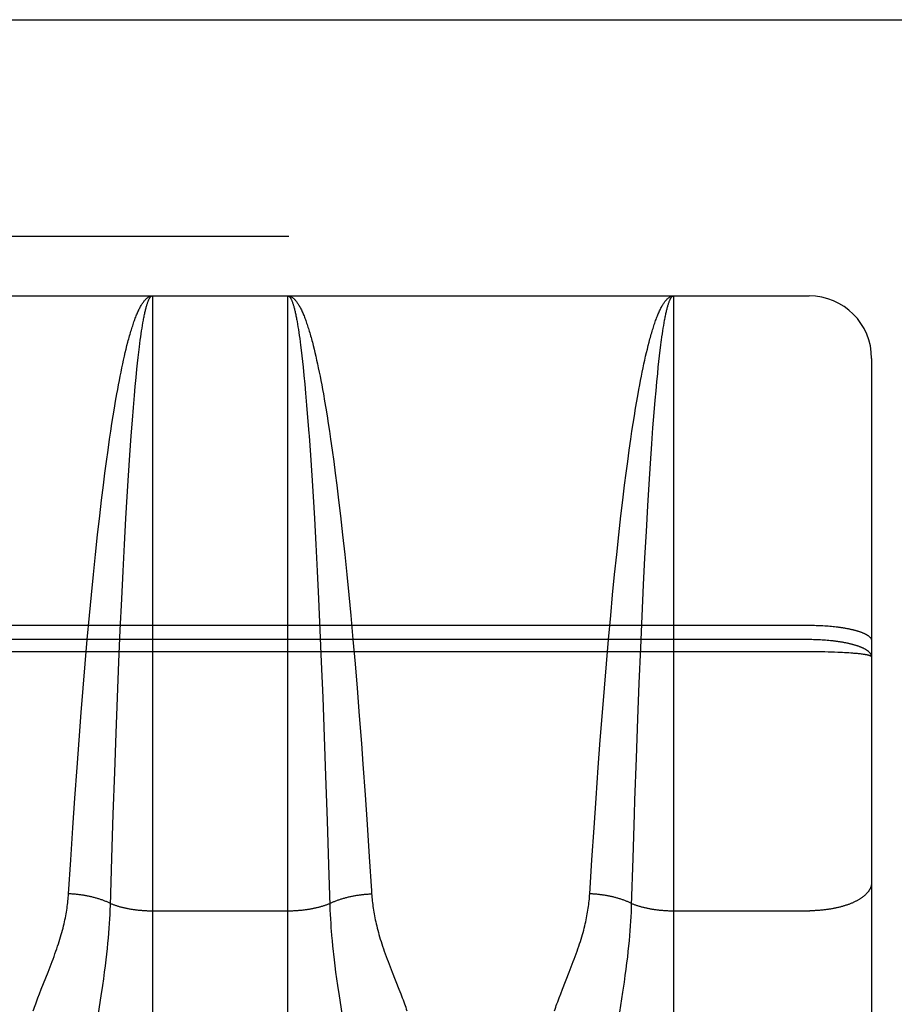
# Model space of a CAD drawing. Header units: inches. Extents: x 0 to 200, y 0 to 129.
# Tile 66 of 82: x 66.473 to 66.892, y 92.418 to 92.891. Entities that reach past the tile are written whole.
import ezdxf

# ---------------------------------------------------------------- set-up
doc = ezdxf.new("R2010")
doc.units = ezdxf.units.IN
doc.header["$LTSCALE"] = 11
doc.header["$MEASUREMENT"] = 0
doc.linetypes.add('HIDDEN', pattern=[0.2, 0.1, -0.1])
doc.layers.add('RIGHT_DOOR_ASSEMBLY', color=7, linetype='CONTINUOUS')

msp = doc.modelspace()

# ---------------------------------------------------------------- linework, layer by layer
at = {"layer": 'RIGHT_DOOR_ASSEMBLY', "color": 3, "linetype": 'Continuous'}
msp.add_line((63.79841, 92.89055), (86.40191, 92.89055), dxfattribs=at)
at = {"layer": 'RIGHT_DOOR_ASSEMBLY', "color": 8, "linetype": 'HIDDEN'}
for p, q in [((86.40191, 92.78655), (63.79841, 92.78655)), ((66.28641, 92.75805), (66.85141, 92.75805)), ((66.53641, 92.75805), (66.53641, 91.94726)), ((66.60141, 91.94726), (66.60141, 92.75805)), ((66.78641, 92.75805), (66.78641, 91.94726)), ((66.85141, 90.97305), (66.85141, 92.75805)), ((66.53169, 92.74389), (66.5319, 92.74514)), ((66.60581, 92.74574), (66.60602, 92.74452)), ((66.78169, 92.74389), (66.7819, 92.74514)), ((66.53106, 92.73983), (66.53127, 92.74124)), ((66.53127, 92.74124), (66.53148, 92.74259)), ((66.53148, 92.74259), (66.53169, 92.74389)), ((66.60602, 92.74452), (66.60623, 92.74325)), ((66.60623, 92.74325), (66.60644, 92.74192)), ((66.60644, 92.74192), (66.60665, 92.74054)), ((66.60665, 92.74054), (66.60686, 92.7391)), ((66.78106, 92.73983), (66.78127, 92.74124)), ((66.78127, 92.74124), (66.78148, 92.74259)), ((66.78148, 92.74259), (66.78169, 92.74389)), ((66.53023, 92.73366), (66.53043, 92.73528)), ((66.53043, 92.73528), (66.53064, 92.73685)), ((66.53064, 92.73685), (66.53085, 92.73837)), ((66.53085, 92.73837), (66.53106, 92.73983)), ((66.60686, 92.7391), (66.60707, 92.73761)), ((66.60707, 92.73761), (66.60728, 92.73607)), ((66.60728, 92.73607), (66.60749, 92.73447)), ((66.61315, 92.73584), (66.61356, 92.73423)), ((66.78064, 92.73685), (66.78085, 92.73837)), ((66.78085, 92.73837), (66.78106, 92.73983)), ((66.52302, 92.72909), (66.52343, 92.73086)), ((66.52343, 92.73086), (66.52384, 92.73257)), ((66.52384, 92.73257), (66.52425, 92.73423)), ((66.52961, 92.72848), (66.52992, 92.73113)), ((66.52992, 92.73113), (66.53023, 92.73366)), ((66.60749, 92.73447), (66.6078, 92.73198)), ((66.6078, 92.73198), (66.6081, 92.72937)), ((66.61356, 92.73423), (66.61398, 92.73257)), ((66.61398, 92.73257), (66.61439, 92.73086)), ((66.61439, 92.73086), (66.6148, 92.72909)), ((66.77302, 92.72909), (66.77343, 92.73086)), ((66.77343, 92.73086), (66.77384, 92.73257)), ((66.77384, 92.73257), (66.77425, 92.73423)), ((66.77971, 92.72937), (66.78002, 92.73198)), ((66.78002, 92.73198), (66.78033, 92.73447)), ((66.5222, 92.72541), (66.52261, 92.72728)), ((66.52261, 92.72728), (66.52302, 92.72909)), ((66.5293, 92.72572), (66.52961, 92.72848)), ((66.6081, 92.72937), (66.60841, 92.72665)), ((66.60841, 92.72665), (66.60872, 92.72381)), ((66.6148, 92.72909), (66.61521, 92.72728)), ((66.61521, 92.72728), (66.61562, 92.72541)), ((66.7722, 92.72541), (66.77261, 92.72728)), ((66.77261, 92.72728), (66.77302, 92.72909)), ((66.7791, 92.72381), (66.77941, 92.72665)), ((66.77941, 92.72665), (66.77971, 92.72937)), ((66.88141, 92.72805), (66.88141, 91.00305)), ((66.52099, 92.71952), (66.52139, 92.72153)), ((66.52139, 92.72153), (66.52179, 92.72349)), ((66.52179, 92.72349), (66.5222, 92.72541)), ((66.5286, 92.71884), (66.529, 92.72284)), ((66.529, 92.72284), (66.5293, 92.72572)), ((66.60872, 92.72381), (66.60912, 92.71986)), ((66.61562, 92.72541), (66.61602, 92.72349)), ((66.61602, 92.72349), (66.61643, 92.72153)), ((66.61643, 92.72153), (66.61683, 92.71952)), ((66.77099, 92.71952), (66.77139, 92.72153)), ((66.77139, 92.72153), (66.77179, 92.72349)), ((66.77179, 92.72349), (66.7722, 92.72541)), ((66.7788, 92.72086), (66.7791, 92.72381)), ((66.52018, 92.71535), (66.52058, 92.71746)), ((66.52058, 92.71746), (66.52099, 92.71952)), ((66.5282, 92.71464), (66.5286, 92.71884)), ((66.60912, 92.71986), (66.60952, 92.71571)), ((66.61683, 92.71952), (66.61723, 92.71746)), ((66.61723, 92.71746), (66.61763, 92.71535)), ((66.77018, 92.71535), (66.77058, 92.71746)), ((66.77058, 92.71746), (66.77099, 92.71952)), ((66.778, 92.71247), (66.7784, 92.71676)), ((66.7784, 92.71676), (66.7788, 92.72086)), ((66.51939, 92.71099), (66.51979, 92.71319)), ((66.51979, 92.71319), (66.52018, 92.71535)), ((66.5278, 92.71026), (66.5282, 92.71464)), ((66.60952, 92.71571), (66.60992, 92.71137)), ((66.61763, 92.71535), (66.61803, 92.71319)), ((66.61803, 92.71319), (66.61843, 92.71099)), ((66.76939, 92.71099), (66.76979, 92.71319)), ((66.76979, 92.71319), (66.77018, 92.71535)), ((66.7776, 92.708), (66.778, 92.71247)), ((66.51821, 92.70412), (66.5188, 92.70761)), ((66.5188, 92.70761), (66.51939, 92.71099)), ((66.52731, 92.70452), (66.5278, 92.71026)), ((66.60992, 92.71137), (66.61041, 92.70569)), ((66.61843, 92.71099), (66.61902, 92.70761)), ((66.61902, 92.70761), (66.61961, 92.70412)), ((66.76821, 92.70412), (66.7688, 92.70761)), ((66.7688, 92.70761), (66.76939, 92.71099)), ((66.77711, 92.70215), (66.7776, 92.708)), ((66.51763, 92.70054), (66.51821, 92.70412)), ((66.52682, 92.69851), (66.52731, 92.70452)), ((66.61041, 92.70569), (66.6109, 92.69974)), ((66.61961, 92.70412), (66.62019, 92.70054)), ((66.76763, 92.70054), (66.76821, 92.70412)), ((66.51705, 92.69687), (66.51763, 92.70054)), ((66.52625, 92.69096), (66.52682, 92.69851)), ((66.62019, 92.70054), (66.62077, 92.69687)), ((66.76705, 92.69687), (66.76763, 92.70054)), ((66.77654, 92.69478), (66.77711, 92.70215)), ((66.5159, 92.68925), (66.51647, 92.6931)), ((66.51647, 92.6931), (66.51705, 92.69687)), ((66.62077, 92.69687), (66.62134, 92.6931)), ((66.62134, 92.6931), (66.62191, 92.68925)), ((66.7659, 92.68925), (66.76647, 92.6931)), ((66.76647, 92.6931), (66.76705, 92.69687)), ((66.77597, 92.68704), (66.77654, 92.69478)), ((66.51515, 92.68397), (66.5159, 92.68925)), ((66.52559, 92.68169), (66.52625, 92.69096)), ((66.61156, 92.69096), (66.61222, 92.68169)), ((66.62191, 92.68925), (66.62266, 92.68397)), ((66.76515, 92.68397), (66.7659, 92.68925)), ((66.51441, 92.67856), (66.51515, 92.68397)), ((66.62266, 92.68397), (66.62341, 92.67856)), ((66.76441, 92.67856), (66.76515, 92.68397)), ((66.77532, 92.67757), (66.77597, 92.68704)), ((66.52495, 92.67196), (66.52559, 92.68169)), ((66.61222, 92.68169), (66.61287, 92.67196)), ((66.51367, 92.673), (66.51441, 92.67856)), ((66.62341, 92.67856), (66.62414, 92.673)), ((66.76367, 92.673), (66.76441, 92.67856)), ((66.77468, 92.66766), (66.77532, 92.67757)), ((66.51295, 92.6673), (66.51367, 92.673)), ((66.52432, 92.66181), (66.52495, 92.67196)), ((66.61287, 92.67196), (66.6135, 92.66181)), ((66.62414, 92.673), (66.62487, 92.6673)), ((66.76295, 92.6673), (66.76367, 92.673)), ((66.51206, 92.66001), (66.51295, 92.6673)), ((66.62487, 92.6673), (66.62576, 92.66001)), ((66.76206, 92.66001), (66.76295, 92.6673)), ((66.77406, 92.65734), (66.77468, 92.66766)), ((66.51118, 92.65254), (66.51206, 92.66001)), ((66.52371, 92.65128), (66.52432, 92.66181)), ((66.6135, 92.66181), (66.61411, 92.65128)), ((66.62576, 92.66001), (66.62664, 92.65254)), ((66.76118, 92.65254), (66.76206, 92.66001)), ((66.77336, 92.6451), (66.77406, 92.65734)), ((66.51014, 92.64335), (66.51118, 92.65254)), ((66.52302, 92.63882), (66.52371, 92.65128)), ((66.61411, 92.65128), (66.61479, 92.63882)), ((66.62664, 92.65254), (66.62767, 92.64335)), ((66.76014, 92.64335), (66.76118, 92.65254)), ((66.50914, 92.63395), (66.51014, 92.64335)), ((66.62767, 92.64335), (66.62868, 92.63395)), ((66.75914, 92.63395), (66.76014, 92.64335)), ((66.77269, 92.63243), (66.77336, 92.6451)), ((66.52236, 92.62596), (66.52302, 92.63882)), ((66.61479, 92.63882), (66.61546, 92.62596)), ((66.50815, 92.62436), (66.50914, 92.63395)), ((66.62868, 92.63395), (66.62967, 92.62436)), ((66.75815, 92.62436), (66.75914, 92.63395)), ((66.77204, 92.61941), (66.77269, 92.63243)), ((66.50719, 92.61461), (66.50815, 92.62436)), ((66.52172, 92.61278), (66.52236, 92.62596)), ((66.61546, 92.62596), (66.6161, 92.61278)), ((66.62967, 92.62436), (66.63063, 92.61461)), ((66.75719, 92.61461), (66.75815, 92.62436)), ((66.77133, 92.60442), (66.77204, 92.61941)), ((66.50626, 92.60475), (66.50719, 92.61461)), ((66.52103, 92.59772), (66.52172, 92.61278)), ((66.6161, 92.61278), (66.61679, 92.59772)), ((66.63063, 92.61461), (66.63156, 92.60475)), ((66.75626, 92.60475), (66.75719, 92.61461)), ((66.50521, 92.5932), (66.50626, 92.60475)), ((66.63156, 92.60475), (66.63261, 92.5932)), ((66.75521, 92.5932), (66.75626, 92.60475)), ((66.77066, 92.58928), (66.77133, 92.60442)), ((66.28599, 92.60005), (66.85141, 92.60005)), ((66.85141, 92.60005), (66.85225, 92.60005)), ((66.85225, 92.60005), (66.85309, 92.60004)), ((66.85309, 92.60004), (66.85393, 92.60003)), ((66.85393, 92.60003), (66.85477, 92.60001)), ((66.85477, 92.60001), (66.8556, 92.59998)), ((66.8556, 92.59998), (66.85643, 92.59995)), ((66.85643, 92.59995), (66.85726, 92.59991)), ((66.85726, 92.59991), (66.85808, 92.59987)), ((66.85808, 92.59987), (66.8589, 92.59982)), ((66.8589, 92.59982), (66.85971, 92.59976)), ((66.85971, 92.59976), (66.86052, 92.5997)), ((66.86052, 92.5997), (66.86131, 92.59964)), ((66.86131, 92.59964), (66.8621, 92.59956)), ((66.8621, 92.59956), (66.86289, 92.59949)), ((66.86289, 92.59949), (66.86366, 92.5994)), ((66.86366, 92.5994), (66.86442, 92.59932)), ((66.52037, 92.58249), (66.52103, 92.59772)), ((66.61679, 92.59772), (66.61744, 92.58249)), ((66.85183, 92.59315), (66.28641, 92.59315)), ((66.50419, 92.58157), (66.50521, 92.5932)), ((66.63261, 92.5932), (66.63362, 92.58157)), ((66.75419, 92.58157), (66.75521, 92.5932)), ((66.76995, 92.57225), (66.77066, 92.58928)), ((66.85267, 92.59314), (66.85183, 92.59315)), ((66.85351, 92.59313), (66.85267, 92.59314)), ((66.85435, 92.59311), (66.85351, 92.59313)), ((66.85518, 92.59308), (66.85435, 92.59311)), ((66.85602, 92.59305), (66.85518, 92.59308)), ((66.85685, 92.59301), (66.85602, 92.59305)), ((66.85767, 92.59297), (66.85685, 92.59301)), ((66.85849, 92.59291), (66.85767, 92.59297)), ((66.85931, 92.59286), (66.85849, 92.59291)), ((66.86012, 92.59279), (66.85931, 92.59286)), ((66.86092, 92.59272), (66.86012, 92.59279)), ((66.85225, 92.58732), (66.28557, 92.58732)), ((66.85393, 92.58731), (66.85225, 92.58732)), ((66.8556, 92.58729), (66.85393, 92.58731)), ((66.85726, 92.58727), (66.8556, 92.58729)), ((66.8589, 92.58724), (66.85726, 92.58727)), ((66.86052, 92.5872), (66.8589, 92.58724)), ((66.86211, 92.58716), (66.86052, 92.5872)), ((66.86366, 92.58711), (66.86211, 92.58716)), ((66.86518, 92.58705), (66.86366, 92.58711)), ((66.86629, 92.587), (66.86518, 92.58705)), ((66.86737, 92.58695), (66.86629, 92.587)), ((66.86842, 92.58689), (66.86737, 92.58695)), ((66.86945, 92.58683), (66.86842, 92.58689)), ((66.87044, 92.58677), (66.86945, 92.58683)), ((66.8714, 92.5867), (66.87044, 92.58677)), ((66.87232, 92.58663), (66.8714, 92.5867)), ((66.87292, 92.58658), (66.87232, 92.58663)), ((66.87349, 92.58653), (66.87292, 92.58658)), ((66.87406, 92.58648), (66.87349, 92.58653)), ((66.8746, 92.58643), (66.87406, 92.58648)), ((66.87512, 92.58638), (66.8746, 92.58643)), ((66.87563, 92.58632), (66.87512, 92.58638)), ((66.87612, 92.58627), (66.87563, 92.58632)), ((66.87658, 92.58621), (66.87612, 92.58627)), ((66.87703, 92.58615), (66.87658, 92.58621)), ((66.50322, 92.56989), (66.50419, 92.58157)), ((66.51968, 92.56541), (66.52037, 92.58249)), ((66.61744, 92.58249), (66.61814, 92.56541)), ((66.63362, 92.58157), (66.6346, 92.56989)), ((66.75322, 92.56989), (66.75419, 92.58157)), ((66.76928, 92.55513), (66.76995, 92.57225)), ((66.50228, 92.55821), (66.50322, 92.56989)), ((66.51902, 92.54829), (66.51968, 92.56541)), ((66.61814, 92.56541), (66.61886, 92.54658)), ((66.6346, 92.56989), (66.63567, 92.55655)), ((66.75228, 92.55821), (66.75322, 92.56989)), ((66.50125, 92.54492), (66.50228, 92.55821)), ((66.63567, 92.55655), (66.63669, 92.54326)), ((66.75125, 92.54492), (66.75228, 92.55821)), ((66.76858, 92.53635), (66.76928, 92.55513)), ((66.51834, 92.52957), (66.51902, 92.54829)), ((66.61886, 92.54658), (66.61954, 92.52788)), ((66.50027, 92.53174), (66.50125, 92.54492)), ((66.63669, 92.54326), (66.63742, 92.53338)), ((66.75027, 92.53174), (66.75125, 92.54492)), ((66.63742, 92.53338), (66.63847, 92.51874)), ((66.76788, 92.51612), (66.76858, 92.53635)), ((66.49923, 92.51714), (66.50027, 92.53174)), ((66.51765, 92.50947), (66.51834, 92.52957)), ((66.61954, 92.52788), (66.62027, 92.50617)), ((66.74923, 92.51714), (66.75027, 92.53174)), ((66.63847, 92.51874), (66.63946, 92.50442)), ((66.49825, 92.50285), (66.49923, 92.51714)), ((66.74825, 92.50285), (66.74923, 92.51714)), ((66.76765, 92.50947), (66.76788, 92.51612)), ((66.51697, 92.48833), (66.51765, 92.50947)), ((66.76697, 92.48833), (66.76765, 92.50947)), ((66.62027, 92.50617), (66.62094, 92.48515)), ((66.63946, 92.50442), (66.64048, 92.48896)), ((66.49724, 92.48744), (66.49825, 92.50285)), ((66.74724, 92.48744), (66.74825, 92.50285)), ((66.49621, 92.4712), (66.49724, 92.48744)), ((66.51628, 92.46555), (66.51697, 92.48833)), ((66.74621, 92.4712), (66.74724, 92.48744)), ((66.76628, 92.46555), (66.76697, 92.48833)), ((66.51601, 92.45916), (66.51612, 92.46133)), ((66.51612, 92.46133), (66.51621, 92.46346)), ((66.51621, 92.46346), (66.51628, 92.46555)), ((66.53641, 92.46308), (66.60182, 92.46309)), ((66.62161, 92.46346), (66.6217, 92.46133)), ((66.6217, 92.46133), (66.62181, 92.45916)), ((66.76607, 92.46025), (66.76617, 92.4624)), ((66.76617, 92.4624), (66.76625, 92.46451)), ((66.76625, 92.46451), (66.76628, 92.46555)), ((66.78641, 92.46308), (66.85183, 92.46309)), ((66.51572, 92.45468), (66.51588, 92.45695)), ((66.51588, 92.45695), (66.51601, 92.45916)), ((66.62181, 92.45916), (66.62194, 92.45695)), ((66.62194, 92.45695), (66.62209, 92.45468)), ((66.7658, 92.45582), (66.76595, 92.45806)), ((66.76595, 92.45806), (66.76607, 92.46025)), ((66.51534, 92.44997), (66.51554, 92.45236)), ((66.51554, 92.45236), (66.51572, 92.45468)), ((66.76544, 92.45117), (66.76564, 92.45353)), ((66.76564, 92.45353), (66.7658, 92.45582)), ((66.51485, 92.44494), (66.51511, 92.4475)), ((66.51511, 92.4475), (66.51534, 92.44997)), ((66.62237, 92.45117), (66.62259, 92.44874)), ((66.62259, 92.44874), (66.62283, 92.44623)), ((66.76498, 92.44623), (66.76523, 92.44874)), ((66.76523, 92.44874), (66.76544, 92.45117)), ((66.51456, 92.44227), (66.51485, 92.44494)), ((66.62283, 92.44623), (66.62311, 92.44362)), ((66.7644, 92.4409), (66.76471, 92.44362)), ((66.76471, 92.44362), (66.76498, 92.44623)), ((66.48735, 92.43614), (66.48832, 92.43867)), ((66.51388, 92.4366), (66.51423, 92.4395)), ((66.51423, 92.4395), (66.51456, 92.44227)), ((66.62358, 92.4395), (66.62394, 92.4366)), ((66.73735, 92.43614), (66.73832, 92.43867)), ((66.76368, 92.43511), (66.76406, 92.43807)), ((66.76406, 92.43807), (66.7644, 92.4409)), ((66.48311, 92.42542), (66.48637, 92.43362)), ((66.48637, 92.43362), (66.48735, 92.43614)), ((66.51306, 92.43048), (66.51348, 92.43359)), ((66.51348, 92.43359), (66.51388, 92.4366)), ((66.62394, 92.4366), (66.62433, 92.43359)), ((66.62433, 92.43359), (66.62476, 92.43048)), ((66.65046, 92.43614), (66.65145, 92.43362)), ((66.65145, 92.43362), (66.65471, 92.42542)), ((66.73311, 92.42542), (66.73637, 92.43362)), ((66.73637, 92.43362), (66.73735, 92.43614)), ((66.76327, 92.43205), (66.76368, 92.43511)), ((66.5126, 92.42726), (66.51306, 92.43048)), ((66.62476, 92.43048), (66.62521, 92.42726)), ((66.76212, 92.42398), (66.76283, 92.42888)), ((66.76283, 92.42888), (66.76327, 92.43205)), ((66.48228, 92.42331), (66.48311, 92.42542)), ((66.51188, 92.42233), (66.5126, 92.42726)), ((66.62521, 92.42726), (66.62594, 92.42233)), ((66.65471, 92.42542), (66.65553, 92.42331)), ((66.73228, 92.42331), (66.73311, 92.42542)), ((66.7602, 92.41119), (66.76212, 92.42398)), ((66.48152, 92.42131), (66.48228, 92.42331)), ((66.50955, 92.40685), (66.51188, 92.42233)), ((66.62594, 92.42233), (66.62827, 92.40685)), ((66.73152, 92.42131), (66.73228, 92.42331))]:
    msp.add_line(p, q, dxfattribs=at)
for points in [[(66.52425, 92.73423), (66.52467, 92.73584), (66.52488, 92.73663), (66.52508, 92.7374), (66.52529, 92.73816), (66.5255, 92.7389), (66.52571, 92.73963), (66.52592, 92.74035), (66.52613, 92.74106), (66.52634, 92.74175), (66.52655, 92.74242), (66.52676, 92.74309), (66.52697, 92.74374), (66.52718, 92.74437), (66.52739, 92.74499), (66.5276, 92.7456), (66.52781, 92.74619), (66.52803, 92.74677), (66.52824, 92.74734), (66.52845, 92.74789), (66.52866, 92.74843), (66.52888, 92.74895), (66.52909, 92.74946), (66.5293, 92.74995), (66.52952, 92.75044), (66.52973, 92.7509), (66.52994, 92.75135), (66.53016, 92.75179), (66.53037, 92.75221), (66.53058, 92.75262), (66.5308, 92.75301), (66.53101, 92.75339), (66.53123, 92.75376), (66.53144, 92.75411), (66.53166, 92.75444), (66.53187, 92.75476), (66.53209, 92.75507), (66.5323, 92.75536), (66.53252, 92.75563), (66.53273, 92.75589), (66.53295, 92.75614), (66.53317, 92.75637), (66.53338, 92.75659), (66.5336, 92.75679), (66.53381, 92.75698), (66.53403, 92.75715), (66.53425, 92.75731), (66.53446, 92.75745), (66.53468, 92.75757), (66.53489, 92.75769), (66.53511, 92.75778), (66.53533, 92.75787), (66.53554, 92.75793), (66.53576, 92.75799), (66.53598, 92.75802), (66.53619, 92.75805), (66.53641, 92.75805)], [(66.5319, 92.74514), (66.53211, 92.74633), (66.53222, 92.7469), (66.53232, 92.74746), (66.53243, 92.74801), (66.53254, 92.74854), (66.53264, 92.74906), (66.53275, 92.74956), (66.53286, 92.75005), (66.53296, 92.75052), (66.53307, 92.75098), (66.53318, 92.75143), (66.53328, 92.75186), (66.53339, 92.75228), (66.5335, 92.75268), (66.5336, 92.75307), (66.53371, 92.75345), (66.53382, 92.75381), (66.53393, 92.75415), (66.53403, 92.75448), (66.53414, 92.7548), (66.53425, 92.7551), (66.53436, 92.75539), (66.53446, 92.75566), (66.53457, 92.75592), (66.53468, 92.75616), (66.53479, 92.75639), (66.53489, 92.75661), (66.535, 92.75681), (66.53511, 92.75699), (66.53522, 92.75716), (66.53533, 92.75731), (66.53543, 92.75746), (66.53554, 92.75758), (66.53565, 92.75769), (66.53576, 92.75779), (66.53587, 92.75787), (66.53598, 92.75794), (66.53608, 92.75799), (66.53619, 92.75802), (66.5363, 92.75805), (66.53641, 92.75805)], [(66.60141, 92.75805), (66.60162, 92.75805), (66.60184, 92.75802), (66.60206, 92.75799), (66.60227, 92.75793), (66.60249, 92.75787), (66.60271, 92.75778), (66.60292, 92.75769), (66.60314, 92.75757), (66.60335, 92.75745), (66.60357, 92.75731), (66.60379, 92.75715), (66.604, 92.75698), (66.60422, 92.75679), (66.60443, 92.75659), (66.60465, 92.75637), (66.60487, 92.75614), (66.60508, 92.75589), (66.6053, 92.75563), (66.60551, 92.75536), (66.60573, 92.75507), (66.60594, 92.75476), (66.60616, 92.75444), (66.60637, 92.75411), (66.60659, 92.75376), (66.6068, 92.75339), (66.60702, 92.75301), (66.60723, 92.75262), (66.60745, 92.75221), (66.60766, 92.75179), (66.60787, 92.75135), (66.60809, 92.7509), (66.6083, 92.75044), (66.60851, 92.74995), (66.60873, 92.74946), (66.60894, 92.74895), (66.60915, 92.74843), (66.60937, 92.74789), (66.60958, 92.74734), (66.60979, 92.74677), (66.61, 92.74619), (66.61021, 92.7456), (66.61042, 92.74499), (66.61064, 92.74437), (66.61085, 92.74374), (66.61106, 92.74309), (66.61127, 92.74242), (66.61148, 92.74175), (66.61169, 92.74106), (66.6119, 92.74035), (66.61211, 92.73963), (66.61232, 92.7389), (66.61252, 92.73816), (66.61273, 92.7374), (66.61294, 92.73663), (66.61315, 92.73584)], [(66.60141, 92.75805), (66.60152, 92.75805), (66.60162, 92.75802), (66.60173, 92.75799), (66.60184, 92.75794), (66.60195, 92.75787), (66.60206, 92.75779), (66.60217, 92.75769), (66.60227, 92.75758), (66.60238, 92.75746), (66.60249, 92.75731), (66.6026, 92.75716), (66.60271, 92.75699), (66.60281, 92.75681), (66.60292, 92.75661), (66.60303, 92.75639), (66.60314, 92.75616), (66.60324, 92.75592), (66.60335, 92.75566), (66.60346, 92.75539), (66.60357, 92.7551), (66.60368, 92.7548), (66.60378, 92.75448), (66.60389, 92.75415), (66.604, 92.75381), (66.60411, 92.75345), (66.60421, 92.75307), (66.60432, 92.75268), (66.60443, 92.75228), (66.60453, 92.75186), (66.60464, 92.75143), (66.60475, 92.75098), (66.60485, 92.75052), (66.60496, 92.75005), (66.60507, 92.74956), (66.60517, 92.74906), (66.60528, 92.74854), (66.60539, 92.74801), (66.60549, 92.74746), (66.6056, 92.7469), (66.6057, 92.74633), (66.60581, 92.74574)], [(66.77425, 92.73423), (66.77467, 92.73584), (66.77488, 92.73663), (66.77508, 92.7374), (66.77529, 92.73816), (66.7755, 92.7389), (66.77571, 92.73963), (66.77592, 92.74035), (66.77613, 92.74106), (66.77634, 92.74175), (66.77655, 92.74242), (66.77676, 92.74309), (66.77697, 92.74374), (66.77718, 92.74437), (66.77739, 92.74499), (66.7776, 92.7456), (66.77781, 92.74619), (66.77803, 92.74677), (66.77824, 92.74734), (66.77845, 92.74789), (66.77866, 92.74843), (66.77888, 92.74895), (66.77909, 92.74946), (66.7793, 92.74995), (66.77952, 92.75044), (66.77973, 92.7509), (66.77994, 92.75135), (66.78016, 92.75179), (66.78037, 92.75221), (66.78058, 92.75262), (66.7808, 92.75301), (66.78101, 92.75339), (66.78123, 92.75376), (66.78144, 92.75411), (66.78166, 92.75444), (66.78187, 92.75476), (66.78209, 92.75507), (66.7823, 92.75536), (66.78252, 92.75563), (66.78273, 92.75589), (66.78295, 92.75614), (66.78317, 92.75637), (66.78338, 92.75659), (66.7836, 92.75679), (66.78381, 92.75698), (66.78403, 92.75715), (66.78425, 92.75731), (66.78446, 92.75745), (66.78468, 92.75757), (66.78489, 92.75769), (66.78511, 92.75778), (66.78533, 92.75787), (66.78554, 92.75793), (66.78576, 92.75799), (66.78598, 92.75802), (66.78619, 92.75805), (66.78641, 92.75805)], [(66.7819, 92.74514), (66.78211, 92.74633), (66.78222, 92.7469), (66.78232, 92.74746), (66.78243, 92.74801), (66.78254, 92.74854), (66.78264, 92.74906), (66.78275, 92.74956), (66.78286, 92.75005), (66.78296, 92.75052), (66.78307, 92.75098), (66.78318, 92.75143), (66.78328, 92.75186), (66.78339, 92.75228), (66.7835, 92.75268), (66.7836, 92.75307), (66.78371, 92.75345), (66.78382, 92.75381), (66.78393, 92.75415), (66.78403, 92.75448), (66.78414, 92.7548), (66.78425, 92.7551), (66.78436, 92.75539), (66.78446, 92.75566), (66.78457, 92.75592), (66.78468, 92.75616), (66.78479, 92.75639), (66.78489, 92.75661), (66.785, 92.75681), (66.78511, 92.75699), (66.78522, 92.75716), (66.78533, 92.75731), (66.78543, 92.75746), (66.78554, 92.75758), (66.78565, 92.75769), (66.78576, 92.75779), (66.78587, 92.75787), (66.78598, 92.75794), (66.78608, 92.75799), (66.78619, 92.75802), (66.7863, 92.75805), (66.78641, 92.75805)], [(66.78033, 92.73447), (66.78054, 92.73607), (66.78064, 92.73685)], [(66.6109, 92.69974), (66.61147, 92.69224), (66.61156, 92.69096)], [(66.86442, 92.59932), (66.86518, 92.59922), (66.86555, 92.59917), (66.86592, 92.59912), (66.86628, 92.59907), (66.86665, 92.59902), (66.86701, 92.59897), (66.86737, 92.59891), (66.86772, 92.59886), (66.86807, 92.5988), (66.86842, 92.59874), (66.86877, 92.59868), (66.86911, 92.59862), (66.86945, 92.59856), (66.86978, 92.59849), (66.87011, 92.59843), (66.87044, 92.59836), (66.87076, 92.5983), (66.87108, 92.59823), (66.8714, 92.59816), (66.87171, 92.59809), (66.87202, 92.59802), (66.87232, 92.59794), (66.87262, 92.59787), (66.87291, 92.5978), (66.87321, 92.59772), (66.87349, 92.59765), (66.87378, 92.59757), (66.87405, 92.59749), (66.87433, 92.59741), (66.8746, 92.59733), (66.87486, 92.59725), (66.87512, 92.59717), (66.87538, 92.59708), (66.87563, 92.597), (66.87587, 92.59692), (66.87611, 92.59683), (66.87635, 92.59674), (66.87658, 92.59666), (66.87681, 92.59657), (66.87703, 92.59648), (66.87725, 92.59639), (66.87746, 92.5963), (66.87766, 92.59621), (66.87786, 92.59612), (66.87806, 92.59603), (66.87825, 92.59593), (66.87844, 92.59584), (66.87862, 92.59575), (66.87879, 92.59565), (66.87896, 92.59556), (66.87912, 92.59546), (66.87928, 92.59536), (66.87943, 92.59527), (66.87958, 92.59517), (66.87972, 92.59507), (66.87986, 92.59497), (66.87999, 92.59487), (66.88012, 92.59477), (66.88024, 92.59467), (66.88035, 92.59457), (66.88046, 92.59447), (66.88056, 92.59437), (66.88066, 92.59427), (66.88075, 92.59417), (66.88083, 92.59407), (66.88091, 92.59397), (66.88098, 92.59386), (66.88105, 92.59376), (66.88111, 92.59366), (66.88117, 92.59355), (66.88122, 92.59345), (66.88126, 92.59335), (66.8813, 92.59324), (66.88133, 92.59314), (66.88136, 92.59304), (66.88138, 92.59293), (66.8814, 92.59283), (66.88141, 92.59273), (66.88141, 92.59262)], [(66.88141, 92.58489), (66.88141, 92.585), (66.8814, 92.58512), (66.88138, 92.58523), (66.88136, 92.58535), (66.88133, 92.58546), (66.8813, 92.58558), (66.88126, 92.5857), (66.88122, 92.58581), (66.88117, 92.58593), (66.88111, 92.58604), (66.88105, 92.58616), (66.88098, 92.58627), (66.88091, 92.58638), (66.88083, 92.5865), (66.88075, 92.58661), (66.88066, 92.58672), (66.88056, 92.58684), (66.88046, 92.58695), (66.88035, 92.58706), (66.88024, 92.58717), (66.88012, 92.58728), (66.87999, 92.58739), (66.87986, 92.5875), (66.87972, 92.58761), (66.87958, 92.58772), (66.87944, 92.58783), (66.87928, 92.58794), (66.87912, 92.58805), (66.87896, 92.58815), (66.87879, 92.58826), (66.87862, 92.58837), (66.87844, 92.58847), (66.87825, 92.58857), (66.87806, 92.58868), (66.87787, 92.58878), (66.87766, 92.58888), (66.87746, 92.58898), (66.87725, 92.58908), (66.87703, 92.58918), (66.87681, 92.58928), (66.87658, 92.58938), (66.87635, 92.58948), (66.87612, 92.58957), (66.87587, 92.58967), (66.87563, 92.58976), (66.87538, 92.58985), (66.87512, 92.58995), (66.87486, 92.59004), (66.8746, 92.59013), (66.87433, 92.59022), (66.87406, 92.5903), (66.87378, 92.59039), (66.87349, 92.59048), (66.87321, 92.59056), (66.87292, 92.59065), (66.87262, 92.59073), (66.87232, 92.59081), (66.87202, 92.59089), (66.87171, 92.59097), (66.8714, 92.59105), (66.87108, 92.59112), (66.87076, 92.5912), (66.87044, 92.59127), (66.87011, 92.59134), (66.86978, 92.59142), (66.86945, 92.59149), (66.86911, 92.59156), (66.86877, 92.59162), (66.86842, 92.59169), (66.86808, 92.59176), (66.86772, 92.59182), (66.86737, 92.59188), (66.86701, 92.59194), (66.86665, 92.592), (66.86629, 92.59206), (66.86592, 92.59212), (66.86555, 92.59217), (66.86518, 92.59223), (66.8648, 92.59228), (66.86442, 92.59233), (66.86404, 92.59238), (66.86366, 92.59243), (66.86328, 92.59247), (66.86289, 92.59252), (66.8625, 92.59256), (66.86211, 92.5926), (66.86171, 92.59264), (66.86092, 92.59272)], [(66.88141, 92.58489), (66.88141, 92.58492), (66.8814, 92.58495), (66.88138, 92.58499), (66.88136, 92.58502), (66.88133, 92.58506), (66.8813, 92.58509), (66.88126, 92.58512), (66.88122, 92.58516), (66.88117, 92.58519), (66.88111, 92.58523), (66.88105, 92.58526), (66.88098, 92.58529), (66.88091, 92.58533), (66.88083, 92.58536), (66.88075, 92.58539), (66.88066, 92.58543), (66.88056, 92.58546), (66.88046, 92.58549), (66.88035, 92.58553), (66.88024, 92.58556), (66.88012, 92.58559), (66.87999, 92.58562), (66.87986, 92.58566), (66.87972, 92.58569), (66.87958, 92.58572), (66.87944, 92.58575), (66.87928, 92.58579), (66.87912, 92.58582), (66.87896, 92.58585), (66.87879, 92.58588), (66.87862, 92.58591), (66.87844, 92.58594), (66.87825, 92.58597), (66.87806, 92.586), (66.87787, 92.58603), (66.87766, 92.58606), (66.87746, 92.58609), (66.87703, 92.58615)], [(66.62094, 92.48515), (66.62153, 92.46555), (66.62161, 92.46346)], [(66.64048, 92.48896), (66.64151, 92.47264), (66.6416, 92.4712)], [(66.88141, 92.47668), (66.88141, 92.47649), (66.8814, 92.4763), (66.88138, 92.4761), (66.88136, 92.47591), (66.88133, 92.47572), (66.8813, 92.47553), (66.88126, 92.47534), (66.88122, 92.47515), (66.88117, 92.47497), (66.88111, 92.47478), (66.88105, 92.47459), (66.88098, 92.4744), (66.88091, 92.47421), (66.88083, 92.47402), (66.88075, 92.47384), (66.88066, 92.47365), (66.88056, 92.47347), (66.88046, 92.47328), (66.88035, 92.4731), (66.88024, 92.47291), (66.88012, 92.47273), (66.87999, 92.47255), (66.87986, 92.47237), (66.87972, 92.47219), (66.87958, 92.47201), (66.87944, 92.47183), (66.87928, 92.47165), (66.87912, 92.47148), (66.87896, 92.4713), (66.87879, 92.47113), (66.87862, 92.47095), (66.87844, 92.47078), (66.87825, 92.47061), (66.87806, 92.47044), (66.87787, 92.47027), (66.87766, 92.4701), (66.87746, 92.46994), (66.87725, 92.46977), (66.87703, 92.46961), (66.87681, 92.46945), (66.87658, 92.46928), (66.87635, 92.46913), (66.87612, 92.46897), (66.87587, 92.46881), (66.87563, 92.46866), (66.87538, 92.4685), (66.87512, 92.46835), (66.87486, 92.4682), (66.8746, 92.46805), (66.87433, 92.46791), (66.87406, 92.46776), (66.87378, 92.46762), (66.87349, 92.46748), (66.87321, 92.46734), (66.87292, 92.4672), (66.87262, 92.46707), (66.87232, 92.46693), (66.87202, 92.4668), (66.87171, 92.46667), (66.8714, 92.46654), (66.87108, 92.46642), (66.87076, 92.46629), (66.87044, 92.46617), (66.87011, 92.46605), (66.86978, 92.46593), (66.86945, 92.46582), (66.86911, 92.4657), (66.86877, 92.46559), (66.86842, 92.46548), (66.86808, 92.46538), (66.86772, 92.46527), (66.86737, 92.46517), (66.86701, 92.46507), (66.86665, 92.46497), (66.86629, 92.46487), (66.86592, 92.46478), (66.86555, 92.46469), (66.86518, 92.4646), (66.8648, 92.46451), (66.86442, 92.46443), (66.86404, 92.46435), (66.86366, 92.46427), (66.86328, 92.46419), (66.86289, 92.46412), (66.8625, 92.46405), (66.86211, 92.46398), (66.86171, 92.46391), (66.86132, 92.46385), (66.86092, 92.46379), (66.86052, 92.46373), (66.86012, 92.46367), (66.85971, 92.46362), (66.85931, 92.46356), (66.8589, 92.46352), (66.85849, 92.46347), (66.85808, 92.46343), (66.85767, 92.46338), (66.85726, 92.46335), (66.85685, 92.46331), (66.85643, 92.46328), (66.85602, 92.46325), (66.8556, 92.46322), (66.85518, 92.46319), (66.85477, 92.46317), (66.85435, 92.46315), (66.85393, 92.46313), (66.85351, 92.46312), (66.85309, 92.46311), (66.85267, 92.4631), (66.85225, 92.46309), (66.85183, 92.46309)], [(66.48832, 92.43867), (66.4888, 92.43994), (66.48926, 92.44119), (66.48971, 92.44243), (66.49014, 92.44365), (66.49056, 92.44486), (66.49096, 92.44604), (66.49134, 92.44721), (66.49171, 92.44835), (66.49206, 92.44948), (66.49239, 92.45058), (66.49271, 92.45166), (66.49301, 92.45272), (66.49329, 92.45376), (66.49356, 92.45479), (66.49381, 92.45579), (66.49405, 92.45679), (66.49427, 92.45776), (66.49448, 92.45872), (66.49468, 92.45967), (66.49486, 92.46061), (66.49503, 92.46154), (66.4952, 92.46245), (66.49534, 92.46336), (66.49548, 92.46426), (66.49561, 92.46515), (66.49573, 92.46603), (66.49583, 92.46691), (66.49593, 92.46778), (66.49601, 92.46864), (66.49609, 92.4695), (66.49616, 92.47035), (66.49621, 92.4712)], [(66.51631, 92.46659), (66.51599, 92.46674), (66.51567, 92.46689), (66.51535, 92.46703), (66.51502, 92.46718), (66.51469, 92.46732), (66.51435, 92.46746), (66.51402, 92.4676), (66.51367, 92.46774), (66.51333, 92.46787), (66.51298, 92.468), (66.51263, 92.46813), (66.51227, 92.46826), (66.51191, 92.46838), (66.51155, 92.46851), (66.51118, 92.46863), (66.51081, 92.46874), (66.51044, 92.46886), (66.51007, 92.46897), (66.50969, 92.46908), (66.50931, 92.46919), (66.50893, 92.46929), (66.50854, 92.4694), (66.50816, 92.4695), (66.50777, 92.46959), (66.50737, 92.46969), (66.50698, 92.46978), (66.50658, 92.46987), (66.50619, 92.46996), (66.50579, 92.47004), (66.50538, 92.47012), (66.50498, 92.4702), (66.50457, 92.47028), (66.50417, 92.47035), (66.50376, 92.47042), (66.50335, 92.47049), (66.50293, 92.47055), (66.50252, 92.47061), (66.5021, 92.47067), (66.50169, 92.47073), (66.50127, 92.47078), (66.50085, 92.47083), (66.50043, 92.47088), (66.50002, 92.47093), (66.49959, 92.47097), (66.49917, 92.47101), (66.49875, 92.47104), (66.49833, 92.47108), (66.49791, 92.47111), (66.49748, 92.47113), (66.49706, 92.47116), (66.49664, 92.47118), (66.49621, 92.4712)], [(66.62151, 92.46659), (66.62182, 92.46674), (66.62214, 92.46689), (66.62247, 92.46703), (66.62279, 92.46718), (66.62313, 92.46732), (66.62346, 92.46746), (66.6238, 92.4676), (66.62414, 92.46774), (66.62449, 92.46787), (66.62484, 92.468), (66.62519, 92.46813), (66.62555, 92.46826), (66.62591, 92.46838), (66.62627, 92.46851), (66.62663, 92.46863), (66.627, 92.46874), (66.62737, 92.46886), (66.62775, 92.46897), (66.62813, 92.46908), (66.6285, 92.46919), (66.62889, 92.46929), (66.62927, 92.4694), (66.62966, 92.4695), (66.63005, 92.46959), (66.63044, 92.46969), (66.63084, 92.46978), (66.63123, 92.46987), (66.63163, 92.46996), (66.63203, 92.47004), (66.63243, 92.47012), (66.63284, 92.4702), (66.63324, 92.47028), (66.63365, 92.47035), (66.63406, 92.47042), (66.63447, 92.47049), (66.63488, 92.47055), (66.6353, 92.47061), (66.63571, 92.47067), (66.63613, 92.47073), (66.63654, 92.47078), (66.63696, 92.47083), (66.63738, 92.47088), (66.6378, 92.47093), (66.63822, 92.47097), (66.63864, 92.47101), (66.63906, 92.47104), (66.63949, 92.47108), (66.63991, 92.47111), (66.64033, 92.47113), (66.64076, 92.47116), (66.64118, 92.47118), (66.6416, 92.4712)], [(66.6416, 92.4712), (66.64166, 92.47035), (66.64173, 92.4695), (66.6418, 92.46864), (66.64189, 92.46778), (66.64198, 92.46691), (66.64209, 92.46603), (66.64221, 92.46515), (66.64233, 92.46426), (66.64247, 92.46336), (66.64262, 92.46245), (66.64278, 92.46154), (66.64295, 92.46061), (66.64314, 92.45967), (66.64334, 92.45872), (66.64355, 92.45776), (66.64377, 92.45679), (66.64401, 92.45579), (66.64426, 92.45479), (66.64453, 92.45376), (66.64481, 92.45272), (66.64511, 92.45166), (66.64542, 92.45058), (66.64576, 92.44948), (66.64611, 92.44835), (66.64647, 92.44721), (66.64686, 92.44604), (66.64726, 92.44486), (66.64767, 92.44365), (66.64811, 92.44243), (66.64856, 92.44119), (66.64902, 92.43994), (66.64949, 92.43867), (66.65046, 92.43614)], [(66.73832, 92.43867), (66.7388, 92.43994), (66.73926, 92.44119), (66.73971, 92.44243), (66.74014, 92.44365), (66.74056, 92.44486), (66.74096, 92.44604), (66.74134, 92.44721), (66.74171, 92.44835), (66.74206, 92.44948), (66.74239, 92.45058), (66.74271, 92.45166), (66.74301, 92.45272), (66.74329, 92.45376), (66.74356, 92.45479), (66.74381, 92.45579), (66.74405, 92.45679), (66.74427, 92.45776), (66.74448, 92.45872), (66.74468, 92.45967), (66.74486, 92.46061), (66.74503, 92.46154), (66.7452, 92.46245), (66.74534, 92.46336), (66.74548, 92.46426), (66.74561, 92.46515), (66.74573, 92.46603), (66.74583, 92.46691), (66.74593, 92.46778), (66.74601, 92.46864), (66.74609, 92.4695), (66.74616, 92.47035), (66.74621, 92.4712)], [(66.76631, 92.46659), (66.76599, 92.46674), (66.76567, 92.46689), (66.76535, 92.46703), (66.76502, 92.46718), (66.76469, 92.46732), (66.76435, 92.46746), (66.76402, 92.4676), (66.76367, 92.46774), (66.76333, 92.46787), (66.76298, 92.468), (66.76263, 92.46813), (66.76227, 92.46826), (66.76191, 92.46838), (66.76155, 92.46851), (66.76118, 92.46863), (66.76081, 92.46874), (66.76044, 92.46886), (66.76007, 92.46897), (66.75969, 92.46908), (66.75931, 92.46919), (66.75893, 92.46929), (66.75854, 92.4694), (66.75816, 92.4695), (66.75777, 92.46959), (66.75737, 92.46969), (66.75698, 92.46978), (66.75658, 92.46987), (66.75619, 92.46996), (66.75579, 92.47004), (66.75538, 92.47012), (66.75498, 92.4702), (66.75457, 92.47028), (66.75417, 92.47035), (66.75376, 92.47042), (66.75335, 92.47049), (66.75293, 92.47055), (66.75252, 92.47061), (66.7521, 92.47067), (66.75169, 92.47073), (66.75127, 92.47078), (66.75085, 92.47083), (66.75043, 92.47088), (66.75002, 92.47093), (66.74959, 92.47097), (66.74917, 92.47101), (66.74875, 92.47104), (66.74833, 92.47108), (66.74791, 92.47111), (66.74748, 92.47113), (66.74706, 92.47116), (66.74664, 92.47118), (66.74621, 92.4712)], [(66.51631, 92.46659), (66.51661, 92.46646), (66.51692, 92.46634), (66.51724, 92.46622), (66.51755, 92.46611), (66.51787, 92.46599), (66.51819, 92.46588), (66.51852, 92.46577), (66.51885, 92.46566), (66.51918, 92.46555), (66.51951, 92.46544), (66.51985, 92.46534), (66.52019, 92.46524), (66.52054, 92.46514), (66.52089, 92.46505), (66.52124, 92.46495), (66.52159, 92.46486), (66.52195, 92.46477), (66.52231, 92.46468), (66.52267, 92.46459), (66.52303, 92.46451), (66.5234, 92.46443), (66.52377, 92.46435), (66.52414, 92.46427), (66.52451, 92.4642), (66.52488, 92.46413), (66.52526, 92.46406), (66.52564, 92.46399), (66.52602, 92.46393), (66.52641, 92.46386), (66.52679, 92.4638), (66.52718, 92.46374), (66.52757, 92.46369), (66.52796, 92.46364), (66.52835, 92.46358), (66.52874, 92.46354), (66.52914, 92.46349), (66.52954, 92.46345), (66.52993, 92.46341), (66.53033, 92.46337), (66.53073, 92.46333), (66.53113, 92.4633), (66.53154, 92.46327), (66.53194, 92.46324), (66.53234, 92.46321), (66.53275, 92.46319), (66.53315, 92.46317), (66.53356, 92.46315), (66.53396, 92.46313), (66.53437, 92.46312), (66.53478, 92.46311), (66.53518, 92.4631), (66.53559, 92.46309), (66.536, 92.46309), (66.53641, 92.46308)], [(66.60182, 92.46309), (66.60222, 92.46309), (66.60263, 92.4631), (66.60304, 92.46311), (66.60345, 92.46312), (66.60385, 92.46313), (66.60426, 92.46315), (66.60466, 92.46317), (66.60507, 92.46319), (66.60547, 92.46321), (66.60588, 92.46324), (66.60628, 92.46327), (66.60668, 92.4633), (66.60708, 92.46333), (66.60748, 92.46337), (66.60788, 92.46341), (66.60828, 92.46345), (66.60868, 92.46349), (66.60907, 92.46354), (66.60946, 92.46358), (66.60986, 92.46364), (66.61025, 92.46369), (66.61064, 92.46374), (66.61102, 92.4638), (66.61141, 92.46386), (66.61179, 92.46393), (66.61217, 92.46399), (66.61255, 92.46406), (66.61293, 92.46413), (66.61331, 92.4642), (66.61368, 92.46427), (66.61405, 92.46435), (66.61442, 92.46443), (66.61479, 92.46451), (66.61515, 92.46459), (66.61551, 92.46468), (66.61587, 92.46477), (66.61623, 92.46486), (66.61658, 92.46495), (66.61693, 92.46505), (66.61728, 92.46514), (66.61762, 92.46524), (66.61796, 92.46534), (66.6183, 92.46544), (66.61864, 92.46555), (66.61897, 92.46566), (66.6193, 92.46577), (66.61962, 92.46588), (66.61995, 92.46599), (66.62027, 92.46611), (66.62058, 92.46622), (66.62089, 92.46634), (66.6212, 92.46646), (66.62151, 92.46659)], [(66.76631, 92.46659), (66.76661, 92.46646), (66.76692, 92.46634), (66.76724, 92.46622), (66.76755, 92.46611), (66.76787, 92.46599), (66.76819, 92.46588), (66.76852, 92.46577), (66.76885, 92.46566), (66.76918, 92.46555), (66.76951, 92.46544), (66.76985, 92.46534), (66.77019, 92.46524), (66.77054, 92.46514), (66.77089, 92.46505), (66.77124, 92.46495), (66.77159, 92.46486), (66.77195, 92.46477), (66.77231, 92.46468), (66.77267, 92.46459), (66.77303, 92.46451), (66.7734, 92.46443), (66.77377, 92.46435), (66.77414, 92.46427), (66.77451, 92.4642), (66.77488, 92.46413), (66.77526, 92.46406), (66.77564, 92.46399), (66.77602, 92.46393), (66.77641, 92.46386), (66.77679, 92.4638), (66.77718, 92.46374), (66.77757, 92.46369), (66.77796, 92.46364), (66.77835, 92.46358), (66.77874, 92.46354), (66.77914, 92.46349), (66.77954, 92.46345), (66.77993, 92.46341), (66.78033, 92.46337), (66.78073, 92.46333), (66.78113, 92.4633), (66.78154, 92.46327), (66.78194, 92.46324), (66.78234, 92.46321), (66.78275, 92.46319), (66.78315, 92.46317), (66.78356, 92.46315), (66.78396, 92.46313), (66.78437, 92.46312), (66.78478, 92.46311), (66.78518, 92.4631), (66.78559, 92.46309), (66.786, 92.46309), (66.78641, 92.46308)], [(66.62209, 92.45468), (66.62218, 92.45353), (66.62237, 92.45117)], [(66.62311, 92.44362), (66.62326, 92.44227), (66.62358, 92.4395)], [(66.47932, 92.41511), (66.47959, 92.41593), (66.47988, 92.41677), (66.48017, 92.41763), (66.48049, 92.41851), (66.48082, 92.41942), (66.48116, 92.42035), (66.48152, 92.42131)], [(66.65553, 92.42331), (66.65629, 92.42131), (66.65665, 92.42035), (66.657, 92.41942), (66.65733, 92.41851), (66.65764, 92.41763), (66.65794, 92.41677), (66.65823, 92.41593), (66.6585, 92.41511)], [(66.72932, 92.41511), (66.72959, 92.41593), (66.72988, 92.41677), (66.73017, 92.41763), (66.73049, 92.41851), (66.73082, 92.41942), (66.73116, 92.42035), (66.73152, 92.42131)]]:
    msp.add_lwpolyline(points, dxfattribs=at)
msp.add_arc((66.85141, 92.72805), 0.03, 0, 90, dxfattribs=at)

doc.saveas('drawing.dxf')
